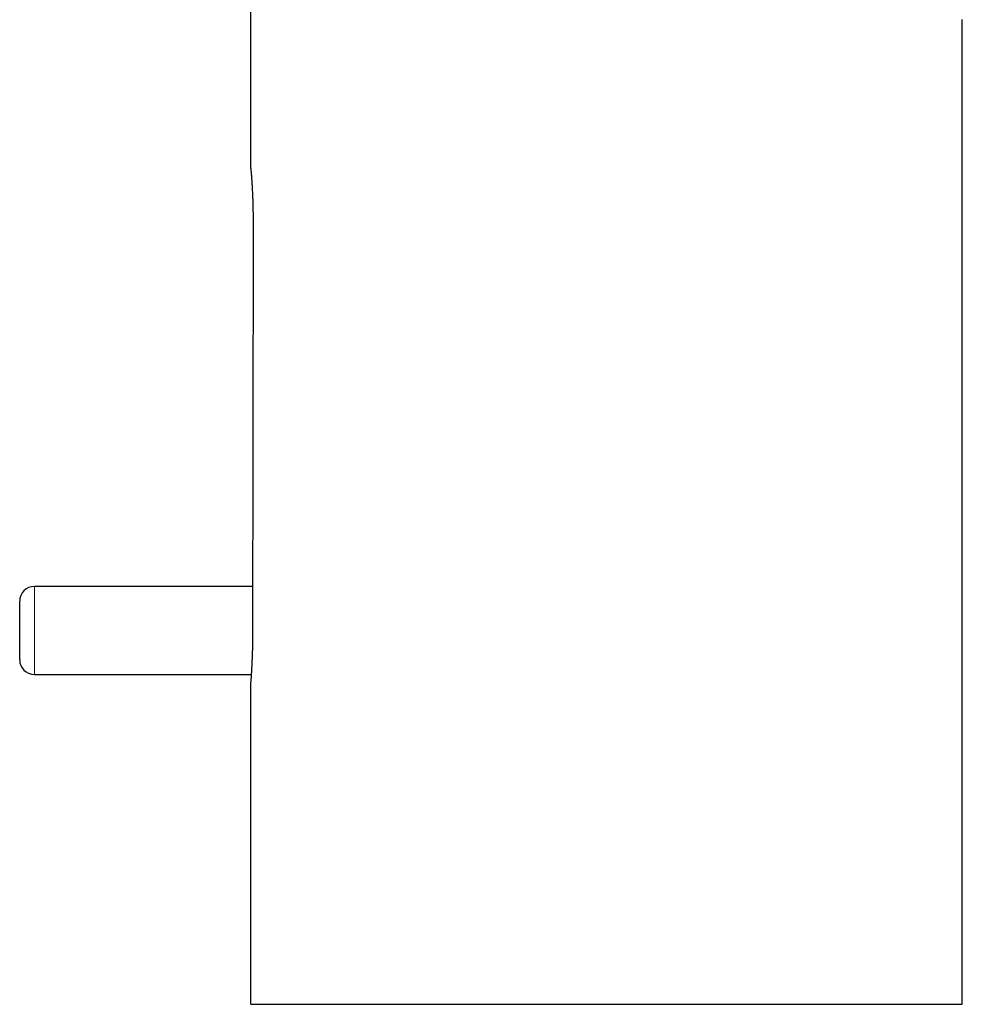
# Model space of a CAD drawing. Header units: millimetres. Extents: x 8 to 738, y 12 to 566.
# Tile 33 of 35: x 564 to 628, y 396 to 464. Entities that reach past the tile are written whole.
import ezdxf

# ---------------------------------------------------------------- set-up
doc = ezdxf.new("R2010")
doc.units = ezdxf.units.MM

msp = doc.modelspace()

# ---------------------------------------------------------------- linework, layer by layer
at = {"color": 7, "linetype": 'Continuous', "lineweight": 30}
for p, q in [((579.382, 453.39), (579.382, 538.89)), ((627.882, 396.394), (627.882, 463.545)), ((579.514, 424.89), (564.632, 424.89)), ((563.632, 419.89), (563.632, 423.89)), ((564.632, 418.89), (579.416, 418.89)), ((579.382, 396.394), (579.382, 418.39))]:
    msp.add_line(p, q, dxfattribs=at)
at = {"color": 8, "linetype": 'Continuous', "lineweight": 0}
for p, q in [((627.882, 463.54), (627.882, 396.394)), ((564.632, 424.89), (564.632, 418.89))]:
    msp.add_line(p, q, dxfattribs=at)
at = {"color": 7, "linetype": 'Continuous', "lineweight": 30, "flags": 128}
msp.add_lwpolyline([(579.538, 449.89), (579.523, 434.21), (579.511, 421.89)], dxfattribs=at)
at = {"color": 7, "linetype": 'Continuous', "lineweight": 30}
for centre, start, end in [((564.632, 423.89), 90, 180), ((564.632, 419.89), 180, 270)]:
    msp.add_arc(centre, 1, start, end, dxfattribs=at)
for points, knots in [([(579.382, 453.39), (579.383, 453.389), (579.383, 453.387), (579.384, 453.371), (579.387, 453.345), (579.39, 453.308), (579.394, 453.259), (579.399, 453.198), (579.404, 453.148), (579.406, 453.116), (579.407, 453.108), (579.408, 453.099), (579.408, 453.091), (579.409, 453.082), (579.41, 453.072), (579.411, 453.063), (579.412, 453.045), (579.414, 453.019), (579.418, 452.979), (579.421, 452.932), (579.426, 452.877), (579.43, 452.815), (579.436, 452.743), (579.441, 452.662), (579.448, 452.573), (579.454, 452.474), (579.461, 452.371), (579.467, 452.267), (579.473, 452.166), (579.479, 452.066), (579.484, 451.967), (579.489, 451.869), (579.494, 451.774), (579.499, 451.671), (579.503, 451.561), (579.508, 451.446), (579.512, 451.337), (579.515, 451.255), (579.517, 451.199), (579.518, 451.165), (579.519, 451.132), (579.52, 451.098), (579.521, 451.064), (579.522, 451.03), (579.525, 450.946), (579.528, 450.817), (579.531, 450.643), (579.534, 450.466), (579.536, 450.28), (579.538, 450.084), (579.538, 449.954), (579.538, 449.89)], [0, 0, 0, 0, 0.0340669, 0.0686676, 0.1038028, 0.1394735, 0.1756802, 0.2124237, 0.2497047, 0.2534339, 0.2572419, 0.2611287, 0.2650943, 0.2691388, 0.273262, 0.277464, 0.2817448, 0.2957116, 0.3104568, 0.3290253, 0.348697, 0.3694718, 0.3929546, 0.4177036, 0.4437191, 0.4710008, 0.4995488, 0.5251563, 0.549787, 0.5734409, 0.5961181, 0.6178185, 0.6385422, 0.6582891, 0.6838455, 0.7075555, 0.729419, 0.7494362, 0.7560488, 0.7626447, 0.7692237, 0.7757858, 0.7823312, 0.7888598, 0.7953716, 0.8308817, 0.8621592, 0.8930326, 0.9292591, 0.9649147, 1, 1, 1, 1]), ([(579.511, 421.89), (579.511, 421.836), (579.51, 421.726), (579.509, 421.562), (579.508, 421.395), (579.506, 421.227), (579.503, 421.058), (579.499, 420.888), (579.495, 420.719), (579.492, 420.601), (579.49, 420.533), (579.49, 420.514), (579.489, 420.495), (579.489, 420.476), (579.488, 420.456), (579.487, 420.435), (579.487, 420.415), (579.485, 420.378), (579.484, 420.324), (579.481, 420.248), (579.478, 420.163), (579.474, 420.07), (579.471, 419.971), (579.466, 419.866), (579.461, 419.756), (579.456, 419.643), (579.451, 419.529), (579.446, 419.421), (579.44, 419.321), (579.436, 419.231), (579.431, 419.149), (579.427, 419.074), (579.423, 419.005), (579.419, 418.942), (579.415, 418.878), (579.411, 418.815), (579.407, 418.755), (579.404, 418.703), (579.401, 418.667), (579.4, 418.644), (579.399, 418.631), (579.398, 418.618), (579.397, 418.605), (579.396, 418.593), (579.396, 418.581), (579.394, 418.552), (579.391, 418.513), (579.388, 418.471), (579.386, 418.436), (579.384, 418.41), (579.383, 418.393), (579.383, 418.391), (579.382, 418.39)], [0, 0, 0, 0, 0.029591, 0.059645, 0.090162, 0.121143, 0.152588, 0.184497, 0.216871, 0.249709, 0.253349, 0.257072, 0.260878, 0.264766, 0.268737, 0.272791, 0.276928, 0.281148, 0.294949, 0.309567, 0.328036, 0.347664, 0.368451, 0.39201, 0.416898, 0.443117, 0.470667, 0.499547, 0.524947, 0.549405, 0.572924, 0.595501, 0.617138, 0.637835, 0.657591, 0.683219, 0.707068, 0.72914, 0.749433, 0.756047, 0.762644, 0.769225, 0.775788, 0.782335, 0.788864, 0.795377, 0.830892, 0.862172, 0.893046, 0.929271, 0.964922, 1, 1, 1, 1]), ([(579.382, 396.394), (579.383, 396.394), (579.385, 396.394), (579.399, 396.394), (579.421, 396.394), (579.452, 396.394), (579.491, 396.394), (579.539, 396.394), (579.596, 396.394), (579.661, 396.394), (579.734, 396.394), (579.816, 396.394), (579.907, 396.394), (580.007, 396.394), (580.097, 396.394), (580.176, 396.394), (580.238, 396.394), (580.302, 396.394), (580.372, 396.394), (580.446, 396.394), (580.527, 396.394), (580.617, 396.394), (580.718, 396.394), (580.826, 396.394), (580.943, 396.394), (581.07, 396.394), (581.207, 396.394), (581.35, 396.394), (581.5, 396.394), (581.655, 396.394), (581.819, 396.394), (581.991, 396.394), (582.17, 396.394), (582.366, 396.394), (582.583, 396.394), (582.822, 396.394), (583.071, 396.394), (583.33, 396.394), (583.597, 396.394), (583.873, 396.394), (584.158, 396.394), (584.453, 396.394), (584.751, 396.394), (585.048, 396.394), (585.342, 396.394), (585.641, 396.394), (585.945, 396.394), (586.253, 396.394), (586.563, 396.394), (586.878, 396.394), (587.198, 396.394), (587.513, 396.394), (587.821, 396.394), (588.123, 396.394), (588.43, 396.394), (588.743, 396.394), (589.059, 396.394), (589.375, 396.394), (589.688, 396.394), (590.014, 396.394), (590.353, 396.394), (590.708, 396.394), (591.063, 396.394), (591.42, 396.394), (591.781, 396.394), (592.146, 396.394), (592.507, 396.394), (592.864, 396.394), (593.217, 396.394), (593.578, 396.394), (593.943, 396.394), (594.309, 396.394), (594.83, 396.394), (595.506, 396.394), (596.339, 396.394), (597.171, 396.394), (598.005, 396.394), (598.839, 396.394), (599.658, 396.394), (600.463, 396.394), (601.254, 396.394), (602.046, 396.394), (602.839, 396.394), (603.61, 396.394), (604.356, 396.394), (605.077, 396.394), (605.795, 396.394), (606.513, 396.394), (607.225, 396.394), (607.931, 396.394), (608.632, 396.394), (609.333, 396.394), (610.033, 396.394), (610.732, 396.394), (611.432, 396.394), (612.131, 396.394), (612.718, 396.394), (613.195, 396.394), (613.561, 396.394), (613.924, 396.394), (614.281, 396.394), (614.631, 396.394), (614.985, 396.394), (615.343, 396.394), (615.707, 396.394), (616.067, 396.394), (616.424, 396.394), (616.779, 396.394), (617.135, 396.394), (617.48, 396.394), (617.818, 396.394), (618.148, 396.394), (618.479, 396.394), (618.807, 396.394), (619.13, 396.394), (619.467, 396.394), (619.818, 396.394), (620.183, 396.394), (620.539, 396.394), (620.889, 396.394), (621.229, 396.394), (621.562, 396.394), (621.886, 396.394), (622.205, 396.394), (622.51, 396.394), (622.799, 396.394), (623.073, 396.394), (623.338, 396.394), (623.593, 396.394), (623.839, 396.394), (624.074, 396.394), (624.3, 396.394), (624.519, 396.394), (624.722, 396.394), (624.911, 396.394), (625.087, 396.394), (625.258, 396.394), (625.422, 396.394), (625.581, 396.394), (625.731, 396.394), (625.872, 396.394), (626.01, 396.394), (626.144, 396.394), (626.275, 396.394), (626.395, 396.394), (626.506, 396.394), (626.609, 396.394), (626.705, 396.394), (626.791, 396.394), (626.868, 396.394), (626.939, 396.394), (627.005, 396.394), (627.068, 396.394), (627.129, 396.394), (627.212, 396.394), (627.313, 396.394), (627.425, 396.394), (627.525, 396.394), (627.612, 396.394), (627.687, 396.394), (627.749, 396.394), (627.798, 396.394), (627.836, 396.394), (627.863, 396.394), (627.879, 396.394), (627.881, 396.394), (627.881, 396.394)], [0, 0, 0, 0, 0.008967, 0.017913, 0.026842, 0.035758, 0.044663, 0.053403, 0.062139, 0.070875, 0.079613, 0.088359, 0.097113, 0.105881, 0.114664, 0.119272, 0.123886, 0.128482, 0.132992, 0.137425, 0.141796, 0.14651, 0.151185, 0.15584, 0.160496, 0.165171, 0.169887, 0.174662, 0.179109, 0.183639, 0.188256, 0.192864, 0.197439, 0.201986, 0.207415, 0.212823, 0.21822, 0.223617, 0.229023, 0.234351, 0.239708, 0.245103, 0.250545, 0.255575, 0.260563, 0.265518, 0.270446, 0.275355, 0.280166, 0.284973, 0.289784, 0.294605, 0.298925, 0.303264, 0.307627, 0.312019, 0.316435, 0.320779, 0.325042, 0.329237, 0.333965, 0.338643, 0.343291, 0.347931, 0.352582, 0.357264, 0.361997, 0.366396, 0.370869, 0.37543, 0.380045, 0.384655, 0.389259, 0.399705, 0.410132, 0.420543, 0.430945, 0.441343, 0.451743, 0.461554, 0.471376, 0.481214, 0.491072, 0.500953, 0.509919, 0.518864, 0.527792, 0.536707, 0.545611, 0.554349, 0.563084, 0.571818, 0.580556, 0.589299, 0.598053, 0.606818, 0.6156, 0.620208, 0.624821, 0.629417, 0.63393, 0.638366, 0.642741, 0.647459, 0.652139, 0.6568, 0.66146, 0.66614, 0.670859, 0.675637, 0.680086, 0.684616, 0.689233, 0.69384, 0.698413, 0.70296, 0.708387, 0.713794, 0.71919, 0.724586, 0.729991, 0.735318, 0.740674, 0.746068, 0.751509, 0.756537, 0.761524, 0.766477, 0.771404, 0.776312, 0.781122, 0.785928, 0.790737, 0.795557, 0.799876, 0.804214, 0.808576, 0.812967, 0.817382, 0.821725, 0.825986, 0.830179, 0.834906, 0.839583, 0.84423, 0.848869, 0.853519, 0.858199, 0.862931, 0.86733, 0.871802, 0.876361, 0.880975, 0.885584, 0.890187, 0.900631, 0.911055, 0.921463, 0.931863, 0.942258, 0.952655, 0.962464, 0.972284, 0.982119, 0.991974, 1, 1, 1, 1])]:
    msp.add_open_spline(points, degree=3, knots=knots, dxfattribs=at)

doc.saveas('drawing.dxf')
